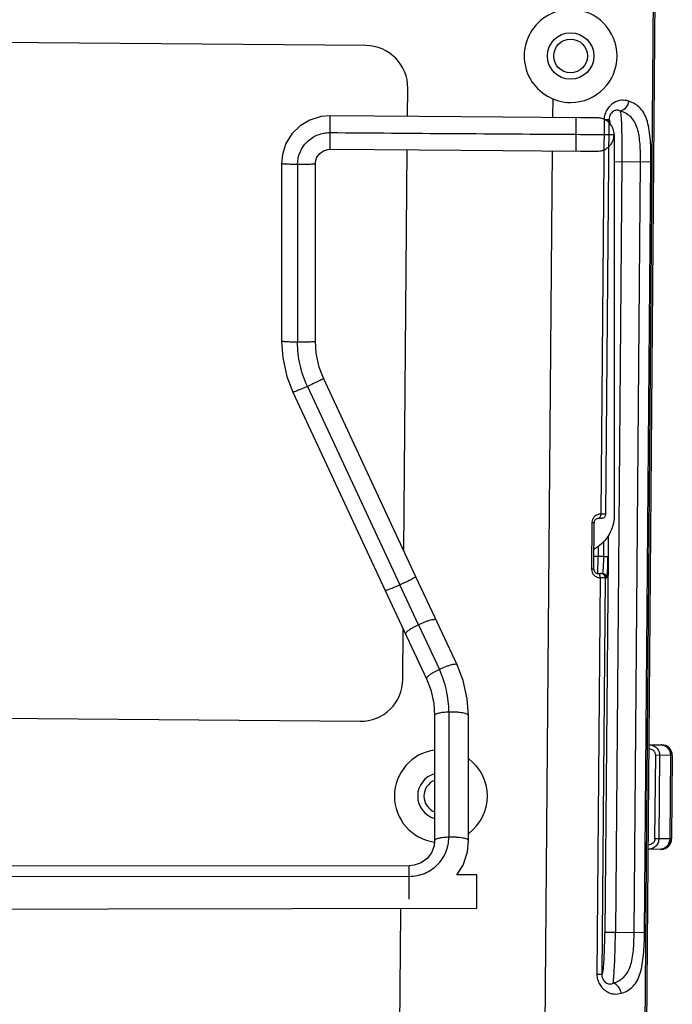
# Model space of a CAD drawing. Header units: inches. Extents: x 0 to 17, y 0 to 11.
# Tile 21 of 30: x 10.558 to 11.171, y 4.608 to 5.533. Entities that reach past the tile are written whole.
import ezdxf

# ---------------------------------------------------------------- set-up
doc = ezdxf.new("R2010")
doc.units = ezdxf.units.IN
doc.header["$LTSCALE"] = 0.935
doc.header["$MEASUREMENT"] = 0
doc.layers.get('0').update_dxf_attribs({"linetype": 'CONTINUOUS'})

msp = doc.modelspace()

# ---------------------------------------------------------------- linework, layer by layer
at = {"color": 6, "linetype": 'CONTINUOUS'}
for p, q in [((11.14051, 4.01676), (11.1536, 5.57907)), ((11.1421, 4.01591), (11.1552, 5.57989)), ((10.88305, 5.50901), (10.12921, 5.51533)), ((10.92218, 5.44241), (10.9224, 5.469)), ((11.0586, 5.45899), (11.05845, 5.44144)), ((11.10688, 5.43959), (11.10377, 5.0688)), ((11.1072, 5.43958), (11.11142, 5.43955)), ((11.11142, 5.43955), (11.1114, 5.43671)), ((11.11139, 5.43634), (11.10831, 5.06876)), ((10.91876, 5.03437), (10.92192, 5.41104)), ((11.05819, 5.41011), (11.04652, 4.01755)), ((11.15087, 5.39963), (11.11619, 5.39992)), ((11.12354, 5.39986), (11.11747, 4.67575)), ((11.13501, 4.67561), (11.14108, 5.39971)), ((11.1448, 4.67552), (11.15087, 5.39963)), ((11.09537, 5.06093), (11.095, 5.01709)), ((11.09537, 5.06093), (11.09753, 5.06091)), ((11.09716, 5.01707), (11.09753, 5.06091)), ((11.10432, 5.06483), (11.10156, 5.06485)), ((11.10831, 5.06876), (11.10377, 5.0688)), ((11.10656, 5.0289), (11.10669, 5.04333)), ((11.11069, 5.04852), (11.11053, 5.02888)), ((11.10127, 5.03881), (11.10119, 5.02894)), ((11.10656, 5.0289), (11.09723, 5.02897)), ((11.10107, 5.01307), (11.10119, 5.02894)), ((11.10656, 5.0289), (11.11052, 5.02888)), ((11.11052, 5.02888), (11.10758, 4.67582)), ((11.09716, 5.01707), (11.095, 5.01709)), ((11.10327, 5.00908), (11.10015, 4.63631)), ((11.10112, 5.01307), (11.10523, 5.01304)), ((11.10916, 5.00903), (11.10327, 5.00908)), ((11.10781, 5.00905), (11.10469, 4.63627)), ((11.10523, 5.01304), (11.10561, 5.01381)), ((10.91775, 4.91352), (10.91814, 4.96082)), ((10.1456, 4.88031), (10.87773, 4.87418)), ((10.98732, 4.72992), (10.9686, 4.7299)), ((10.91409, 4.47708), (10.91592, 4.6953)), ((11.11747, 4.67575), (11.10758, 4.67582)), ((11.1448, 4.67552), (11.11747, 4.67575)), ((11.10469, 4.63627), (11.10015, 4.63631))]:
    msp.add_line(p, q, dxfattribs=at)
at = {"color": 7, "linetype": 'CONTINUOUS'}
for p, q in [((10.84944, 5.41159), (10.84944, 5.443)), ((11.08057, 5.40998), (11.08057, 5.4413)), ((11.09881, 5.44116), (11.08461, 5.44127)), ((11.09997, 5.44114), (11.09881, 5.44116)), ((11.08057, 5.42567), (11.08457, 5.42565)), ((11.08457, 5.42565), (11.11628, 5.42539)), ((11.11557, 5.42077), (11.11628, 5.42539)), ((11.11628, 5.42529), (11.11628, 5.06712)), ((11.08472, 5.40995), (11.09258, 5.4099)), ((11.09258, 5.4099), (11.09773, 5.40986)), ((11.09773, 5.40986), (11.09953, 5.40983)), ((10.80381, 5.39821), (10.80381, 5.23125)), ((10.80381, 5.39821), (10.80381, 5.39821)), ((10.81885, 5.39731), (10.81885, 5.23038)), ((10.83555, 5.23107), (10.83555, 5.39796)), ((10.83555, 5.39796), (10.83555, 5.39796)), ((10.80381, 5.23125), (10.80381, 5.23125)), ((10.83555, 5.23107), (10.83555, 5.23106)), ((10.93011, 5.01002), (10.84323, 5.19646)), ((10.84323, 5.19646), (10.84323, 5.19646)), ((10.8144, 5.18344), (10.90129, 4.99694)), ((10.82806, 5.18883), (10.91495, 5.00235)), ((10.94316, 4.98207), (10.93011, 5.01002)), ((10.90129, 4.99694), (10.91434, 4.96898)), ((10.90129, 4.99694), (10.90129, 4.99694)), ((10.93244, 4.96486), (10.91495, 5.00235)), ((10.96879, 4.9272), (10.94316, 4.98207)), ((10.91434, 4.96898), (10.93997, 4.91408)), ((10.94918, 4.96917), (10.94918, 4.96918)), ((10.93244, 4.96486), (10.95205, 4.92289)), ((10.92036, 4.95607), (10.92037, 4.95606)), ((10.96879, 4.9272), (10.96878, 4.92721)), ((10.94764, 4.87959), (10.94764, 4.87958)), ((10.94765, 4.87958), (10.94765, 4.76202)), ((10.96096, 4.88283), (10.96096, 4.76529)), ((10.97939, 4.87956), (10.97939, 4.87957)), ((10.97939, 4.76205), (10.97939, 4.87956)), ((11.1491, 4.8522), (11.16091, 4.8521)), ((11.15467, 4.76386), (11.15533, 4.84222)), ((11.17094, 4.84209), (11.15533, 4.84222)), ((11.15898, 4.84219), (11.15832, 4.76383)), ((11.1692, 4.84211), (11.16855, 4.76374)), ((11.17075, 4.84209), (11.17009, 4.76373)), ((11.17094, 4.84209), (11.17028, 4.76373)), ((10.94764, 4.76202), (10.94764, 4.76201)), ((10.97939, 4.76204), (10.97939, 4.76205)), ((11.17028, 4.76373), (11.15467, 4.76386)), ((11.16009, 4.7539), (11.14828, 4.75399)), ((10.92384, 4.7385), (10.34713, 4.73788)), ((10.92384, 4.70712), (10.92384, 4.7385)), ((10.92384, 4.72853), (10.09853, 4.72761)), ((10.98732, 4.69857), (10.98732, 4.72992))]:
    msp.add_line(p, q, dxfattribs=at)
for points in [[(10.84944, 5.443), (10.84089, 5.44227), (10.83052, 5.43909), (10.82123, 5.43357), (10.81355, 5.42603), (10.80792, 5.4169), (10.80463, 5.40673), (10.80381, 5.39821)], [(11.08461, 5.44127), (11.0117, 5.44175), (10.93318, 5.44232), (10.84944, 5.443)], [(11.11628, 5.42539), (11.11625, 5.42641), (11.11607, 5.42793), (11.11575, 5.42941), (11.11529, 5.43083), (11.11471, 5.43217), (11.11402, 5.43344), (11.11324, 5.43461), (11.11237, 5.4357), (11.11143, 5.43668), (11.11043, 5.43756), (11.10938, 5.43834), (11.10829, 5.43902), (11.10718, 5.43959), (11.10605, 5.44007), (11.10492, 5.44046), (11.1038, 5.44075), (11.10275, 5.44094), (11.10182, 5.44106), (11.10112, 5.44111), (11.10074, 5.44113), (11.10049, 5.44113), (11.09997, 5.44114)], [(10.83555, 5.39796), (10.83573, 5.40012), (10.83708, 5.40421), (10.83968, 5.4077), (10.84325, 5.4102), (10.84742, 5.41146), (10.84944, 5.41159)], [(10.84944, 5.41159), (10.93318, 5.41095), (11.0117, 5.4104), (11.08472, 5.40995)], [(11.09953, 5.40983), (11.09991, 5.40983), (11.09995, 5.40983)], [(10.80381, 5.23125), (10.80488, 5.21572), (10.80874, 5.19823), (10.81441, 5.18344)], [(10.84323, 5.19646), (10.83917, 5.207), (10.8363, 5.22006), (10.83555, 5.23107)], [(10.97939, 4.87956), (10.97828, 4.89526), (10.9744, 4.91267), (10.96879, 4.9272)], [(10.93997, 4.91408), (10.94396, 4.90378), (10.94687, 4.89081), (10.94764, 4.87959)], [(10.94764, 4.76202), (10.94716, 4.75731), (10.94471, 4.75071), (10.94047, 4.7452), (10.9349, 4.7412), (10.92848, 4.73895), (10.92384, 4.7385)], [(10.9686, 4.7299), (10.97433, 4.73917), (10.97835, 4.75148), (10.97939, 4.76204)]]:
    msp.add_lwpolyline(points, dxfattribs=at)
at = {"color": 6, "linetype": 'CONTINUOUS'}
for points in [[(10.51118, 4.69782), (10.64099, 4.69803), (10.98732, 4.69857)], [(11.11382, 4.67578), (11.11068, 4.67581), (11.10758, 4.67582)]]:
    msp.add_lwpolyline(points, dxfattribs=at)
msp.add_circle((11.07538, 5.49926), 0.02182, dxfattribs=at)
at = {"color": 7, "linetype": 'CONTINUOUS'}
msp.add_circle((11.07535, 5.49926), 0.01587, dxfattribs=at)
at = {"color": 6, "linetype": 'CONTINUOUS'}
for centre, radius, start, end in [((11.07542, 5.49926), 0.04365, 89.51989, 269.99996), ((11.07541, 5.49926), 0.04365, 269.99003, 89.52982), ((10.88273, 5.46933), 0.03968, 359.51986, 89.5293), ((11.09091, 5.44263), 0.03169, 7.10117, 8.73199), ((11.10164, 5.06104), 0.00627, 177.38922, 180.9715), ((11.10149, 5.06088), 0.00397, 89.02916, 179.51969), ((11.10245, 5.01703), 0.00745, 179.53099, 182.67397), ((11.10278, 5.01705), 0.00778, 182.71772, 201.34525), ((11.10113, 5.01704), 0.00397, 179.52011, 269.945), ((10.87807, 4.91386), 0.03968, 269.5117, 359.51985), ((10.95353, 4.80391), 0.04365, 97.79835, 262.01899), ((10.95353, 4.80391), 0.04365, 306.69514, 53.30746), ((10.95351, 4.80391), 0.02182, 105.71872, 254.25804), ((10.87624, 4.69563), 0.03968, 359.51984, 4.12939)]:
    msp.add_arc(centre, radius, start, end, dxfattribs=at)
at = {"color": 7, "linetype": 'CONTINUOUS'}
for centre, radius, start, end in [((11.70892, 109.08408), 103.66031, 269.5249371, 269.65269), ((11.10049, 5.42571), 0.0159, 268.07873, 269.99561), ((11.08068, 5.06789), 0.03592, 297.71526, 299.36958), ((11.08067, 5.06791), 0.03594, 299.36949, 300.43505), ((11.16083, 4.84218), 0.00992, 359.5194, 89.51843), ((11.16102, 4.84217), 0.00992, 359.52053, 89.5208), ((11.16098, 4.84218), 0.00996, 359.52021, 359.68119), ((10.95346, 4.80391), 0.01587, 111.74682, 248.28773), ((11.16017, 4.76381), 0.00992, 269.52127, 359.52029), ((11.16036, 4.76381), 0.00992, 269.84497, 359.51921), ((11.1659, 4.76376), 0.00438, 359.14292, 359.59539)]:
    msp.add_arc(centre, radius, start, end, dxfattribs=at)
at = {"color": 6, "linetype": 'CONTINUOUS'}
for points, knots in [([(11.12995, 5.45689), (11.12777, 5.45752), (11.12285, 5.45818), (11.11529, 5.45547), (11.11001, 5.45028), (11.10745, 5.44456), (11.10681, 5.44125), (11.10688, 5.43959)], [0, 0, 0, 0, 0.204918, 0.435872, 0.702327, 0.848943, 1, 1, 1, 1]), ([(11.12995, 5.45689), (11.12962, 5.45467), (11.1279, 5.45057), (11.12418, 5.44786), (11.12222, 5.44744)], [0, 0, 0, 0, 0.52974, 1, 1, 1, 1]), ([(11.15087, 5.39963), (11.15094, 5.40648), (11.15077, 5.41647), (11.14946, 5.4292), (11.14736, 5.43955), (11.14319, 5.44867), (11.13606, 5.45441), (11.13204, 5.45617), (11.12995, 5.45689)], [0, 0, 0, 0, 0.314655, 0.45771, 0.586198, 0.800606, 0.898395, 1, 1, 1, 1]), ([(11.12222, 5.44744), (11.12135, 5.44792), (11.11928, 5.44865), (11.11569, 5.44774), (11.11244, 5.44463), (11.11144, 5.44136), (11.11142, 5.43955)], [0, 0, 0, 0, 0.186809, 0.395669, 0.660184, 1, 1, 1, 1]), ([(11.11262, 5.43547), (11.11254, 5.43615), (11.11242, 5.43708), (11.11221, 5.43822), (11.11207, 5.43882), (11.11192, 5.43926), (11.11179, 5.43954), (11.11158, 5.43968), (11.11146, 5.43959), (11.11142, 5.43955)], [0, 0, 0, 0, 0.448308, 0.619765, 0.75535, 0.855123, 0.920825, 0.959862, 1, 1, 1, 1]), ([(11.14108, 5.39971), (11.14114, 5.40529), (11.14099, 5.41347), (11.13985, 5.42397), (11.13799, 5.43275), (11.13416, 5.44058), (11.12771, 5.44537), (11.1241, 5.44684), (11.12222, 5.44744)], [0, 0, 0, 0, 0.302597, 0.442844, 0.571172, 0.790351, 0.893334, 1, 1, 1, 1]), ([(11.12235, 5.44654), (11.12266, 5.44414), (11.12303, 5.43809), (11.12341, 5.42752), (11.12359, 5.41436), (11.12358, 5.40485), (11.12354, 5.39986)], [0, 0, 0, 0, 0.155396, 0.389097, 0.679593, 1, 1, 1, 1]), ([(11.10377, 5.0688), (11.10267, 5.06876), (11.10037, 5.06848), (11.09843, 5.06713), (11.09762, 5.06629)], [0, 0, 0, 0, 0.486584, 1, 1, 1, 1]), ([(11.10377, 5.0688), (11.10376, 5.06829), (11.10362, 5.06683), (11.10261, 5.06484), (11.10156, 5.06485)], [0, 0, 0, 0, 0.326165, 1, 1, 1, 1]), ([(11.10831, 5.06876), (11.1083, 5.06775), (11.10744, 5.06565), (11.10533, 5.06482), (11.10432, 5.06483)], [0, 0, 0, 0, 0.500322, 1, 1, 1, 1]), ([(11.10561, 5.01381), (11.10579, 5.01455), (11.10603, 5.01648), (11.10643, 5.0215), (11.10654, 5.02579), (11.10656, 5.0289)], [0, 0, 0, 0, 0.150742, 0.383527, 1, 1, 1, 1]), ([(11.10916, 5.00903), (11.10921, 5.00904), (11.10932, 5.00918), (11.10948, 5.00967), (11.10968, 5.01078), (11.10988, 5.01258), (11.11008, 5.01502), (11.11024, 5.01799), (11.11043, 5.02267), (11.1105, 5.02634), (11.11052, 5.02888)], [0, 0, 0, 0, 0.007737, 0.023141, 0.080577, 0.173057, 0.297039, 0.447728, 0.619571, 1, 1, 1, 1]), ([(11.09719, 5.01165), (11.09798, 5.01082), (11.09991, 5.00951), (11.10218, 5.00908), (11.10327, 5.00908)], [0, 0, 0, 0, 0.513556, 1, 1, 1, 1]), ([(11.10327, 5.00908), (11.10327, 5.00959), (11.10315, 5.01105), (11.10218, 5.01306), (11.10112, 5.01307)], [0, 0, 0, 0, 0.32614, 1, 1, 1, 1]), ([(11.10781, 5.00905), (11.10782, 5.01006), (11.10699, 5.01217), (11.1049, 5.01304), (11.10388, 5.01305)], [0, 0, 0, 0, 0.500322, 1, 1, 1, 1]), ([(11.10916, 5.00903), (11.10917, 5.01005), (11.10834, 5.01216), (11.10624, 5.01303), (11.10523, 5.01304)], [0, 0, 0, 0, 0.500322, 1, 1, 1, 1]), ([(11.10469, 4.63627), (11.10474, 4.63621), (11.10493, 4.63615), (11.10508, 4.63635), (11.10527, 4.6367), (11.10547, 4.63743), (11.10571, 4.63858), (11.10594, 4.64013), (11.10616, 4.64205), (11.10638, 4.64433), (11.10667, 4.648), (11.10698, 4.65326), (11.10738, 4.66292), (11.10753, 4.67055), (11.10758, 4.67582)], [0, 0, 0, 0, 0.006348, 0.010633, 0.016992, 0.036792, 0.066347, 0.105481, 0.153887, 0.211085, 0.276486, 0.429193, 0.605632, 1, 1, 1, 1]), ([(11.11536, 4.6282), (11.11576, 4.63046), (11.11624, 4.63643), (11.11685, 4.64706), (11.11727, 4.66064), (11.11743, 4.67054), (11.11747, 4.67575)], [0, 0, 0, 0, 0.144668, 0.3762, 0.671282, 1, 1, 1, 1]), ([(11.11536, 4.6282), (11.11723, 4.62877), (11.12084, 4.63019), (11.12727, 4.63495), (11.13136, 4.64262), (11.13347, 4.65137), (11.13476, 4.66185), (11.13502, 4.67003), (11.13501, 4.67561)], [0, 0, 0, 0, 0.105908, 0.208327, 0.428484, 0.556991, 0.697319, 1, 1, 1, 1]), ([(11.12294, 4.61862), (11.12505, 4.61929), (11.12909, 4.621), (11.13629, 4.62664), (11.14063, 4.63568), (11.1429, 4.64599), (11.14443, 4.65869), (11.14474, 4.66867), (11.1448, 4.67552)], [0, 0, 0, 0, 0.101545, 0.199474, 0.413807, 0.542286, 0.685315, 1, 1, 1, 1]), ([(11.10015, 4.63631), (11.09989, 4.63467), (11.1007, 4.63131), (11.10233, 4.62761), (11.10395, 4.62489), (11.10548, 4.6232), (11.10721, 4.62186), (11.1095, 4.6203), (11.11236, 4.61863), (11.11718, 4.61762), (11.1207, 4.6182), (11.12294, 4.61862)], [0, 0, 0, 0, 0.150034, 0.296173, 0.36707, 0.434503, 0.499878, 0.563735, 0.684223, 0.795463, 1, 1, 1, 1]), ([(11.10469, 4.63627), (11.10468, 4.63447), (11.10562, 4.63119), (11.10881, 4.628), (11.11239, 4.62705), (11.11448, 4.62772), (11.11536, 4.6282)], [0, 0, 0, 0, 0.338429, 0.604523, 0.812749, 1, 1, 1, 1]), ([(11.12294, 4.61862), (11.12263, 4.62085), (11.12098, 4.62497), (11.11731, 4.62775), (11.11536, 4.6282)], [0, 0, 0, 0, 0.529675, 1, 1, 1, 1])]:
    msp.add_open_spline(points, degree=3, knots=knots, dxfattribs=at)
at = {"color": 7, "linetype": 'CONTINUOUS'}
for points, knots in [([(10.81885, 5.39731), (10.81885, 5.40124), (10.82044, 5.4092), (10.82727, 5.41922), (10.83745, 5.42587), (10.84547, 5.42736), (10.84944, 5.42733)], [0, 0, 0, 0, 0.249093, 0.498318, 0.748527, 1, 1, 1, 1]), ([(11.10049, 5.40982), (11.10216, 5.40982), (11.1055, 5.41034), (11.11001, 5.41262), (11.11357, 5.41619), (11.11507, 5.4192), (11.11557, 5.42077)], [0, 0, 0, 0, 0.25149, 0.502205, 0.751478, 1, 1, 1, 1]), ([(10.81885, 5.39731), (10.81696, 5.39733), (10.81418, 5.39738), (10.81059, 5.39751), (10.80827, 5.39762), (10.80637, 5.39775), (10.80503, 5.39788), (10.80423, 5.39802), (10.80391, 5.39811), (10.80381, 5.39818), (10.80381, 5.39821)], [0, 0, 0, 0, 0.374777, 0.553117, 0.71087, 0.837831, 0.928286, 0.980945, 0.99404, 1, 1, 1, 1]), ([(10.83555, 5.39796), (10.83555, 5.39792), (10.83544, 5.39786), (10.83524, 5.3978), (10.83488, 5.39773), (10.83409, 5.39763), (10.8327, 5.39752), (10.83059, 5.39742), (10.82797, 5.39734), (10.82503, 5.3973), (10.82195, 5.39728), (10.81987, 5.39729), (10.81885, 5.39731)], [0, 0, 0, 0, 0.005861, 0.018713, 0.040148, 0.070858, 0.161408, 0.289489, 0.449154, 0.629162, 0.816822, 1, 1, 1, 1]), ([(10.81885, 5.23038), (10.81696, 5.23039), (10.81418, 5.23044), (10.81059, 5.23056), (10.80827, 5.23067), (10.80637, 5.2308), (10.80503, 5.23092), (10.80423, 5.23105), (10.80391, 5.23115), (10.80381, 5.23122), (10.80381, 5.23125)], [0, 0, 0, 0, 0.374814, 0.553161, 0.710913, 0.837868, 0.928312, 0.980957, 0.994045, 1, 1, 1, 1]), ([(10.83555, 5.23106), (10.83555, 5.23103), (10.83544, 5.23096), (10.83524, 5.23091), (10.83487, 5.23084), (10.83409, 5.23074), (10.83269, 5.23062), (10.83058, 5.23052), (10.82797, 5.23043), (10.82502, 5.23038), (10.82195, 5.23036), (10.81987, 5.23037), (10.81885, 5.23038)], [0, 0, 0, 0, 0.005881, 0.018759, 0.04022, 0.070953, 0.161538, 0.289633, 0.449287, 0.629264, 0.816877, 1, 1, 1, 1]), ([(10.82806, 5.18883), (10.82505, 5.1953), (10.82042, 5.20893), (10.81885, 5.22325), (10.81885, 5.23038)], [0, 0, 0, 0, 0.500465, 1, 1, 1, 1]), ([(10.84323, 5.19646), (10.84324, 5.19643), (10.84316, 5.19632), (10.843, 5.19619), (10.84269, 5.19598), (10.842, 5.19556), (10.84075, 5.19488), (10.83884, 5.19389), (10.83646, 5.19272), (10.83375, 5.19143), (10.83092, 5.19012), (10.82901, 5.18925), (10.82806, 5.18883)], [0, 0, 0, 0, 0.005668, 0.018429, 0.039799, 0.070478, 0.161086, 0.289458, 0.449556, 0.629944, 0.817551, 1, 1, 1, 1]), ([(10.82806, 5.18883), (10.82638, 5.18807), (10.82389, 5.18698), (10.82067, 5.18563), (10.81857, 5.18477), (10.81686, 5.18411), (10.8157, 5.18371), (10.81504, 5.1835), (10.81471, 5.18343), (10.81453, 5.1834), (10.81442, 5.18341), (10.81441, 5.18344)], [0, 0, 0, 0, 0.375662, 0.55375, 0.711184, 0.837987, 0.928435, 0.959459, 0.981193, 0.994252, 1, 1, 1, 1]), ([(11.11628, 5.06712), (11.11628, 5.0641), (11.11548, 5.05802), (11.11196, 5.04954), (11.10637, 5.04223), (11.1015, 5.03846), (11.09888, 5.03692)], [0, 0, 0, 0, 0.249198, 0.498699, 0.748911, 1, 1, 1, 1]), ([(10.93011, 5.01002), (10.93012, 5.00999), (10.93004, 5.00988), (10.92988, 5.00975), (10.92957, 5.00954), (10.92888, 5.00912), (10.92764, 5.00843), (10.92573, 5.00745), (10.92334, 5.00627), (10.92064, 5.00497), (10.9178, 5.00365), (10.91589, 5.00278), (10.91495, 5.00235)], [0, 0, 0, 0, 0.005664, 0.018426, 0.039797, 0.070478, 0.161091, 0.289466, 0.449565, 0.629952, 0.817555, 1, 1, 1, 1]), ([(10.91495, 5.00235), (10.91326, 5.0016), (10.91078, 5.0005), (10.90756, 4.99914), (10.90546, 4.99828), (10.90374, 4.99762), (10.90259, 4.99721), (10.90192, 4.997), (10.9016, 4.99693), (10.90142, 4.9969), (10.9013, 4.99691), (10.90129, 4.99694)], [0, 0, 0, 0, 0.375681, 0.553776, 0.711213, 0.838015, 0.92846, 0.95948, 0.98121, 0.994262, 1, 1, 1, 1]), ([(10.94918, 4.96918), (10.94908, 4.96937), (10.94856, 4.96969), (10.94745, 4.96975), (10.94581, 4.96959), (10.94364, 4.96911), (10.94105, 4.96835), (10.93723, 4.967), (10.93435, 4.96576), (10.93244, 4.96486)], [0, 0, 0, 0, 0.035173, 0.094431, 0.187033, 0.313783, 0.469566, 0.6439, 1, 1, 1, 1]), ([(10.93244, 4.96486), (10.93077, 4.96408), (10.92835, 4.96284), (10.92533, 4.96104), (10.92342, 4.95977), (10.9219, 4.95857), (10.92083, 4.95753), (10.92016, 4.95651), (10.92036, 4.95607)], [0, 0, 0, 0, 0.361813, 0.534025, 0.68728, 0.812553, 0.905225, 1, 1, 1, 1]), ([(10.95205, 4.92289), (10.95038, 4.9221), (10.94796, 4.92086), (10.94494, 4.91906), (10.94303, 4.91779), (10.94151, 4.91659), (10.94044, 4.91555), (10.93977, 4.91452), (10.93997, 4.91408)], [0, 0, 0, 0, 0.361807, 0.534021, 0.687279, 0.812558, 0.905234, 1, 1, 1, 1]), ([(10.96878, 4.92721), (10.96869, 4.9274), (10.96816, 4.92772), (10.96706, 4.92778), (10.96541, 4.92761), (10.96325, 4.92714), (10.96066, 4.92637), (10.95684, 4.92502), (10.95396, 4.92378), (10.95205, 4.92289)], [0, 0, 0, 0, 0.035166, 0.094429, 0.187039, 0.313793, 0.469575, 0.643905, 1, 1, 1, 1]), ([(10.96096, 4.88283), (10.96096, 4.88971), (10.95945, 4.90351), (10.95497, 4.91665), (10.95205, 4.92289)], [0, 0, 0, 0, 0.499674, 1, 1, 1, 1]), ([(10.96096, 4.88283), (10.95927, 4.88277), (10.95679, 4.88261), (10.95362, 4.88218), (10.95158, 4.88178), (10.94988, 4.8813), (10.94856, 4.88076), (10.94764, 4.88007), (10.94764, 4.87959)], [0, 0, 0, 0, 0.359951, 0.529127, 0.679716, 0.803979, 0.897518, 1, 1, 1, 1]), ([(10.97939, 4.87957), (10.97938, 4.87981), (10.97901, 4.88039), (10.97794, 4.88098), (10.97624, 4.88158), (10.97387, 4.8821), (10.97095, 4.88251), (10.96659, 4.88287), (10.96321, 4.8829), (10.96096, 4.88283)], [0, 0, 0, 0, 0.037411, 0.097013, 0.189919, 0.317436, 0.474223, 0.649138, 1, 1, 1, 1]), ([(11.15533, 4.84222), (11.15533, 4.84302), (11.15506, 4.84423), (11.15425, 4.84561), (11.1532, 4.84681), (11.15146, 4.84787), (11.14987, 4.8482), (11.14907, 4.84823)], [0, 0, 0, 0, 0.249361, 0.37479, 0.500181, 0.749962, 1, 1, 1, 1]), ([(11.1491, 4.85219), (11.15039, 4.85216), (11.15297, 4.85161), (11.15626, 4.84941), (11.15848, 4.84611), (11.15899, 4.84349), (11.15898, 4.84219)], [0, 0, 0, 0, 0.248824, 0.498306, 0.748783, 1, 1, 1, 1]), ([(11.16014, 4.8521), (11.16074, 4.8521), (11.16194, 4.85196), (11.16367, 4.85137), (11.16525, 4.85043), (11.1671, 4.84875), (11.16877, 4.84597), (11.16921, 4.84339), (11.1692, 4.84211)], [0, 0, 0, 0, 0.120228, 0.241259, 0.36371, 0.488034, 0.74133, 1, 1, 1, 1]), ([(10.92384, 4.72853), (10.92866, 4.72854), (10.93839, 4.73045), (10.95073, 4.73861), (10.95902, 4.75082), (10.96096, 4.7605), (10.96096, 4.76529)], [0, 0, 0, 0, 0.250914, 0.50136, 0.751003, 1, 1, 1, 1]), ([(10.96096, 4.76529), (10.95927, 4.76523), (10.95679, 4.76506), (10.95362, 4.76463), (10.95158, 4.76423), (10.94988, 4.76374), (10.94856, 4.7632), (10.94764, 4.76251), (10.94764, 4.76202)], [0, 0, 0, 0, 0.359878, 0.529037, 0.679625, 0.803901, 0.897468, 1, 1, 1, 1]), ([(10.97939, 4.76205), (10.97938, 4.76229), (10.97901, 4.76287), (10.97794, 4.76346), (10.97624, 4.76406), (10.97387, 4.76457), (10.97095, 4.76498), (10.96659, 4.76533), (10.96321, 4.76537), (10.96096, 4.76529)], [0, 0, 0, 0, 0.037397, 0.096971, 0.189851, 0.317354, 0.474141, 0.649071, 1, 1, 1, 1]), ([(11.15832, 4.76383), (11.15831, 4.76253), (11.15776, 4.75992), (11.15548, 4.75666), (11.15216, 4.75451), (11.14957, 4.754), (11.14828, 4.754)], [0, 0, 0, 0, 0.251218, 0.501677, 0.751167, 1, 1, 1, 1]), ([(11.15467, 4.76386), (11.15467, 4.76346), (11.15457, 4.76266), (11.15416, 4.76153), (11.15354, 4.76049), (11.15246, 4.75931), (11.15071, 4.75827), (11.14911, 4.75798), (11.14831, 4.75796)], [0, 0, 0, 0, 0.125207, 0.250448, 0.375704, 0.500925, 0.750359, 1, 1, 1, 1]), ([(11.16855, 4.76374), (11.16853, 4.76246), (11.16805, 4.75989), (11.16634, 4.75714), (11.16446, 4.75549), (11.16286, 4.75457), (11.16112, 4.75402), (11.15992, 4.7539), (11.15932, 4.7539)], [0, 0, 0, 0, 0.25862, 0.511885, 0.636221, 0.758694, 0.879759, 1, 1, 1, 1])]:
    msp.add_open_spline(points, degree=3, knots=knots, dxfattribs=at)
at = {"color": 6, "linetype": 'CONTINUOUS'}
for points in [[(11.09591, 5.06371), (11.0956, 5.06295), (11.09541, 5.06214), (11.09538, 5.06132)], [(11.09762, 5.06629), (11.09691, 5.06555), (11.0963, 5.06466), (11.09591, 5.06371)], [(11.09554, 5.01422), (11.09591, 5.01327), (11.09648, 5.01239), (11.09719, 5.01165)]]:
    msp.add_open_spline(points, degree=3, dxfattribs=at)

doc.saveas('drawing.dxf')
